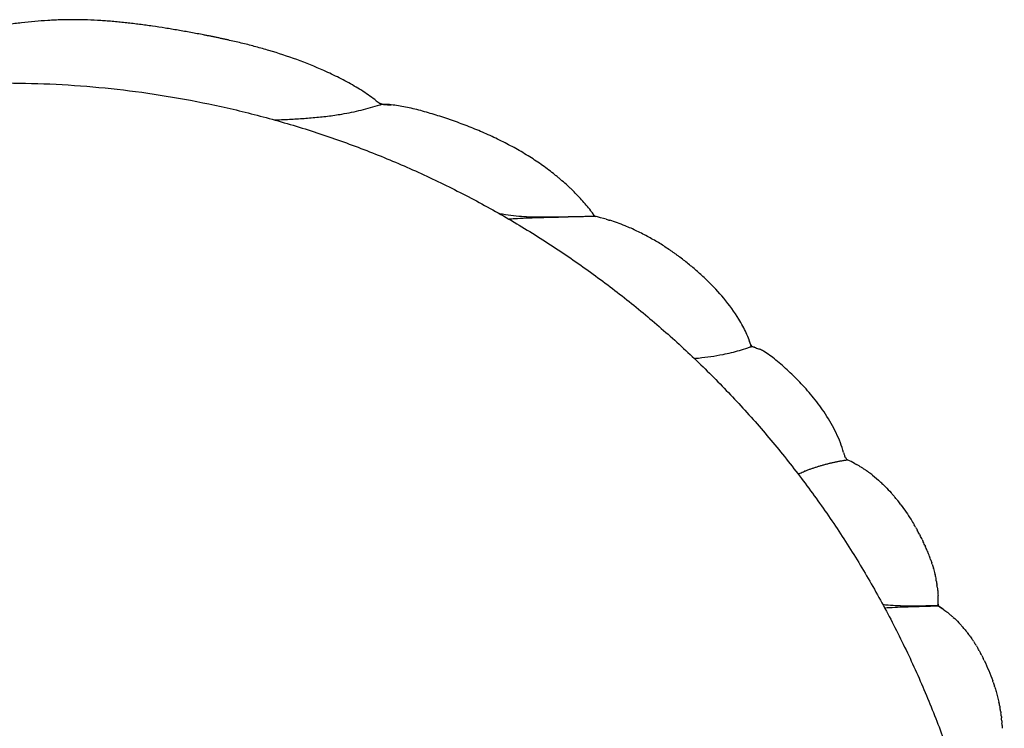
# Model space of a CAD drawing. Header units: millimetres. Extents: x 910 to 1129, y 0 to 285.
# Tile 10 of 15: x 1023 to 1122, y 143 to 214. Entities that reach past the tile are written whole.
import ezdxf

# ---------------------------------------------------------------- set-up
doc = ezdxf.new("R2010")
doc.units = ezdxf.units.MM
doc.header["$MEASUREMENT"] = 0
doc.layers.add('Crea2D$visibili$linee', color=7, linetype='Continuous', true_color=0x000000)

msp = doc.modelspace()

# ---------------------------------------------------------------- linework, layer by layer
at = {"layer": 'Crea2D$visibili$linee'}
for points, knots in [([(1058.646, 206.243), (1058.43, 206.407), (1058.207, 206.567), (1057.526, 207.033), (1057.048, 207.332), (1056.071, 207.9), (1055.569, 208.171), (1054.542, 208.691), (1054.021, 208.937), (1052.602, 209.572), (1051.696, 209.937), (1049.845, 210.613), (1048.908, 210.92), (1047.741, 211.266), (1047.523, 211.328), (1047.085, 211.452), (1046.865, 211.513), (1046.204, 211.691), (1045.763, 211.804), (1044.879, 212.022), (1044.435, 212.126), (1043.88, 212.251), (1043.768, 212.276), (1043.545, 212.326), (1043.434, 212.35), (1043.211, 212.398), (1043.1, 212.422), (1042.877, 212.469), (1042.765, 212.493), (1042.547, 212.538), (1042.439, 212.56), (1042.225, 212.604), (1042.118, 212.626), (1041.903, 212.669), (1041.796, 212.69), (1041.581, 212.732), (1041.474, 212.753), (1040.936, 212.857), (1040.506, 212.938), (1039.644, 213.094), (1039.214, 213.17), (1038.567, 213.281), (1038.352, 213.318), (1037.92, 213.389), (1037.704, 213.424), (1037.057, 213.527), (1036.627, 213.593), (1036.088, 213.671), (1035.98, 213.686), (1035.765, 213.717), (1035.657, 213.732), (1035.333, 213.776), (1035.117, 213.805), (1034.685, 213.861), (1034.469, 213.888), (1034.036, 213.939), (1033.82, 213.964), (1033.495, 214), (1033.387, 214.012), (1033.171, 214.034), (1033.063, 214.045), (1032.737, 214.078), (1032.521, 214.098), (1032.083, 214.137), (1031.863, 214.155), (1031.532, 214.181), (1031.421, 214.189), (1031.2, 214.204), (1031.09, 214.212), (1030.538, 214.247), (1030.097, 214.27), (1029.544, 214.289), (1029.434, 214.293), (1029.213, 214.299), (1029.103, 214.301), (1028.772, 214.308), (1028.552, 214.31), (1028.111, 214.311), (1027.891, 214.31), (1027.561, 214.305), (1027.451, 214.303), (1027.232, 214.298), (1027.122, 214.295), (1026.787, 214.285), (1026.561, 214.276), (1026.11, 214.255), (1025.884, 214.243), (1025.21, 214.202), (1024.762, 214.168), (1023.868, 214.089), (1023.423, 214.044), (1022.756, 213.969), (1022.535, 213.943), (1022.093, 213.889), (1021.872, 213.86), (1021.221, 213.772), (1020.792, 213.709), (1019.945, 213.57), (1019.514, 213.493), (1018.69, 213.321), (1018.267, 213.22), (1017.489, 212.987), (1017.09, 212.842), (1016.773, 212.665)], [0.926057, 0.926057, 0.926057, 0.926057, 1.851804, 1.851804, 3.695982, 3.695982, 5.553769, 5.553769, 7.40711, 7.40711, 10.524652, 10.524652, 13.651479, 13.651479, 14.366795, 14.366795, 15.087105, 15.087105, 16.52307, 16.52307, 17.958384, 17.958384, 18.318427, 18.318427, 18.677961, 18.677961, 19.036524, 19.036524, 19.395424, 19.395424, 19.740357, 19.740357, 20.085461, 20.085461, 20.429564, 20.429564, 20.774435, 20.774435, 22.154929, 22.154929, 23.533009, 23.533009, 24.221671, 24.221671, 24.911913, 24.911913, 26.284072, 26.284072, 26.627183, 26.627183, 26.969496, 26.969496, 27.656803, 27.656803, 28.343312, 28.343312, 29.028917, 29.028917, 29.371944, 29.371944, 29.714701, 29.714701, 30.401236, 30.401236, 31.09853, 31.09853, 31.447833, 31.447833, 31.796094, 31.796094, 33.191748, 33.191748, 33.540405, 33.540405, 33.888562, 33.888562, 34.586282, 34.586282, 35.283406, 35.283406, 35.631438, 35.631438, 35.979358, 35.979358, 36.697806, 36.697806, 37.416415, 37.416415, 38.85105, 38.85105, 40.284788, 40.284788, 41.000802, 41.000802, 41.715947, 41.715947, 43.112666, 43.112666, 44.489783, 44.489783, 45.862594, 45.862594, 47.22589, 47.22589, 47.22589, 47.22589]), ([(1048.533, 204.189), (1048.846, 204.201), (1049.649, 204.234), (1050.943, 204.303), (1052.414, 204.412), (1053.878, 204.564), (1055.147, 204.745), (1056.3, 204.96), (1057.267, 205.179), (1058.216, 205.426), (1058.881, 205.621), (1059.233, 205.729), (1059.273, 205.741)], [14.885823, 14.885823, 14.885823, 14.885823, 16.382868, 18.723278, 21.063687, 23.404097, 25.744507, 27.311278, 28.878049, 30.444821, 32.011592, 32.212041, 32.212041, 32.212041, 32.212041]), ([(1058.641, 206.237), (1058.658, 206.223), (1058.675, 206.209), (1058.81, 206.098), (1058.979, 205.96), (1059.251, 205.831), (1059.434, 205.776), (1059.552, 205.756), (1059.605, 205.749)], [231.510964, 231.510964, 231.510964, 231.510964, 231.580938, 231.580938, 232.065847, 232.256985, 232.448123, 232.612105, 232.612105, 232.612105, 232.612105]), ([(1080.541, 194.877), (1080.504, 194.926), (1080.468, 194.976), (1080.288, 195.214), (1080.139, 195.4), (1079.83, 195.771), (1079.671, 195.954), (1079.342, 196.318), (1079.173, 196.497), (1078.831, 196.848), (1078.659, 197.019), (1078.395, 197.273), (1078.306, 197.357), (1078.127, 197.524), (1078.037, 197.607), (1077.762, 197.854), (1077.576, 198.017), (1077.293, 198.258), (1077.198, 198.338), (1077.006, 198.496), (1076.909, 198.575), (1076.611, 198.813), (1076.407, 198.971), (1075.994, 199.283), (1075.785, 199.436), (1075.149, 199.888), (1074.717, 200.178), (1074.044, 200.603), (1073.811, 200.746), (1073.342, 201.025), (1073.105, 201.161), (1072.389, 201.562), (1071.905, 201.816), (1070.912, 202.311), (1070.404, 202.548), (1069.636, 202.889), (1069.38, 203), (1068.864, 203.217), (1068.606, 203.322), (1068.087, 203.529), (1067.827, 203.63), (1067.305, 203.828), (1067.044, 203.924), (1066.651, 204.066), (1066.52, 204.112), (1066.258, 204.204), (1066.126, 204.249), (1065.732, 204.383), (1065.47, 204.47), (1064.948, 204.637), (1064.69, 204.718), (1064.174, 204.873), (1063.916, 204.949), (1063.4, 205.093), (1063.141, 205.162), (1062.624, 205.293), (1062.366, 205.355), (1061.864, 205.467), (1061.621, 205.517), (1061.137, 205.606), (1060.898, 205.644), (1060.186, 205.737), (1059.706, 205.77), (1059.273, 205.741)], [0.613766, 0.613766, 0.613766, 0.613766, 0.831546, 0.831546, 1.6611, 1.6611, 2.489645, 2.489645, 3.315143, 3.315143, 4.119703, 4.119703, 4.51983, 4.51983, 4.921051, 4.921051, 5.724314, 5.724314, 6.123681, 6.123681, 6.525105, 6.525105, 7.349864, 7.349864, 8.176155, 8.176155, 9.827978, 9.827978, 10.689952, 10.689952, 11.548785, 11.548785, 13.275027, 13.275027, 15.045936, 15.045936, 15.93016, 15.93016, 16.814866, 16.814866, 17.700221, 17.700221, 18.585727, 18.585727, 19.02753, 19.02753, 19.470941, 19.470941, 20.353599, 20.353599, 21.21923, 21.21923, 22.080136, 22.080136, 22.94249, 22.94249, 23.804558, 23.804558, 24.617023, 24.617023, 25.425122, 25.425122, 27.029868, 27.029868, 27.029868, 27.029868]), ([(1059.632, 205.746), (1059.756, 205.733), (1059.877, 205.73), (1060.099, 205.725), (1060.2, 205.723), (1060.304, 205.716)], [232.6390803, 232.6390803, 232.6390803, 232.6390803, 233.0214538, 233.0214538, 233.3454992, 233.3454992, 233.3454992, 233.3454992]), ([(1080.541, 194.877), (1080.557, 194.852), (1080.572, 194.827), (1080.619, 194.745), (1080.674, 194.648), (1080.79, 194.507), (1080.897, 194.456), (1080.948, 194.437)], [256.243791, 256.243791, 256.243791, 256.243791, 256.3403564, 256.3403564, 256.5615833, 256.7226322, 256.883681, 256.883681, 256.883681, 256.883681]), ([(1079.22, 194.414), (1078.869, 194.405), (1078.167, 194.39), (1077.118, 194.372), (1076.076, 194.359), (1075.016, 194.362), (1073.963, 194.393), (1072.891, 194.467), (1071.985, 194.577), (1071.432, 194.675), (1071.24, 194.714)], [-61.780246, -61.780246, -61.780246, -61.780246, -60.213474, -58.646703, -57.079932, -55.513161, -53.946389, -52.379618, -50.812847, -49.981326, -49.981326, -49.981326, -49.981326]), ([(1078.168, 194.38), (1077.933, 194.374), (1077.301, 194.358), (1076.279, 194.334), (1075.093, 194.303), (1073.916, 194.263), (1072.949, 194.215), (1072.377, 194.178), (1072.192, 194.165)], [-128.859838, -128.859838, -128.859838, -128.859838, -127.884639, -126.234934, -124.585228, -122.935523, -121.285818, -120.489337, -120.489337, -120.489337, -120.489337]), ([(1080.835, 194.456), (1080.504, 194.446), (1079.965, 194.43), (1079.428, 194.415), (1079.22, 194.409)], [-132.554484, -132.554484, -132.554484, -132.554484, -131.18405, -130.318326, -130.318326, -130.318326, -130.318326]), ([(1096.621, 181.297), (1096.499, 181.751), (1096.329, 182.215), (1095.907, 183.146), (1095.657, 183.611), (1094.939, 184.788), (1094.418, 185.504), (1093.334, 186.806), (1092.777, 187.4), (1091.9, 188.25), (1091.607, 188.522), (1091.158, 188.921), (1091.007, 189.053), (1090.703, 189.313), (1090.549, 189.441), (1090.238, 189.697), (1090.08, 189.824), (1089.76, 190.075), (1089.599, 190.198), (1089.356, 190.381), (1089.275, 190.441), (1089.113, 190.56), (1089.031, 190.619), (1088.867, 190.737), (1088.785, 190.796), (1088.619, 190.912), (1088.535, 190.97), (1088.276, 191.147), (1088.1, 191.264), (1087.746, 191.495), (1087.567, 191.608), (1087.029, 191.939), (1086.667, 192.149), (1085.903, 192.569), (1085.502, 192.775), (1084.696, 193.16), (1084.294, 193.338), (1083.375, 193.713), (1082.863, 193.898), (1082.351, 194.058)], [0, 0, 0, 0, 1.843291, 1.843291, 3.641589, 3.641589, 6.474001, 6.474001, 9.062735, 9.062735, 10.319276, 10.319276, 10.947607, 10.947607, 11.575892, 11.575892, 12.212594, 12.212594, 12.850901, 12.850901, 13.167995, 13.167995, 13.485154, 13.485154, 13.804105, 13.804105, 14.124903, 14.124903, 14.794109, 14.794109, 15.464988, 15.464988, 16.805721, 16.805721, 18.270342, 18.270342, 19.724781, 19.724781, 21.580832, 21.580832, 21.580832, 21.580832]), ([(1096.4, 181.984), (1096.42, 181.913), (1096.437, 181.842), (1096.474, 181.712), (1096.502, 181.621), (1096.563, 181.49), (1096.644, 181.394), (1096.711, 181.347), (1096.803, 181.292), (1096.863, 181.267), (1096.921, 181.245)], [276.762225, 276.762225, 276.762225, 276.762225, 277.014792, 277.014792, 277.219563, 277.336889, 277.454216, 277.571543, 277.571543, 277.777765, 277.777765, 277.777765, 277.777765]), ([(1090.875, 180.111), (1091.023, 180.124), (1091.587, 180.179), (1092.562, 180.298), (1093.638, 180.48), (1094.62, 180.699), (1095.451, 180.922), (1096.114, 181.127), (1096.504, 181.257), (1096.621, 181.297)], [20.234312, 20.234312, 20.234312, 20.234312, 21.063687, 23.404097, 25.744507, 27.311278, 28.878049, 30.444821, 31.113073, 31.113073, 31.113073, 31.113073]), ([(1096.945, 181.236), (1097.078, 181.185), (1097.211, 181.141), (1097.383, 181.075), (1097.422, 181.059), (1097.462, 181.042)], [277.8061964, 277.8061964, 277.8061964, 277.8061964, 278.2755034, 278.2755034, 278.4137453, 278.4137453, 278.4137453, 278.4137453]), ([(1105.949, 170.621), (1105.77, 171.27), (1105.515, 171.928), (1104.887, 173.235), (1104.519, 173.875), (1103.746, 175.054), (1103.344, 175.602), (1102.522, 176.622), (1102.107, 177.095), (1101.263, 177.99), (1100.833, 178.416), (1100.191, 179.015), (1099.981, 179.206), (1099.555, 179.581), (1099.339, 179.765), (1098.916, 180.11), (1098.71, 180.27), (1098.287, 180.575), (1098.074, 180.715), (1097.723, 180.916), (1097.592, 180.984), (1097.462, 181.043)], [0.346673, 0.346673, 0.346673, 0.346673, 2.77359, 2.77359, 5.130041, 5.130041, 7.259448, 7.259448, 9.252942, 9.252942, 11.13638, 11.13638, 12.039418, 12.039418, 12.945927, 12.945927, 13.792705, 13.792705, 14.64916, 14.64916, 15.173893, 15.173893, 15.173893, 15.173893]), ([(1105.951, 170.621), (1105.962, 170.576), (1105.971, 170.531), (1105.993, 170.439), (1106.006, 170.391), (1106.022, 170.343)], [291.733645, 291.733645, 291.733645, 291.733645, 291.8854067, 291.8854067, 292.0421402, 292.0421402, 292.0421402, 292.0421402]), ([(1106.022, 170.343), (1106.039, 170.291), (1106.077, 170.194), (1106.155, 170.056), (1106.253, 169.937), (1106.33, 169.883), (1106.374, 169.857), (1106.38, 169.854), (1106.386, 169.851)], [292.0421402, 292.0421402, 292.0421402, 292.0421402, 292.2120948, 292.3547137, 292.4973327, 292.6399516, 292.6399516, 292.6623608, 292.6623608, 292.6623608, 292.6623608]), ([(1101.346, 168.45), (1101.484, 168.506), (1101.705, 168.595), (1101.928, 168.681), (1102.012, 168.713)], [42.053354, 42.053354, 42.053354, 42.053354, 42.978991, 43.54009, 43.54009, 43.54009, 43.54009]), ([(1108.423, 168.656), (1108.322, 168.729), (1108.221, 168.799), (1108.12, 168.868), (1108.12, 168.868), (1108.12, 168.868)], [17.3682885, 17.3682885, 17.3682885, 17.3682885, 17.8016307, 17.8016307, 17.8016429, 17.8016429, 17.8016429, 17.8016429]), ([(1110.972, 166.288), (1110.899, 166.373), (1110.826, 166.457), (1110.751, 166.54), (1110.751, 166.54), (1110.751, 166.54)], [13.5158903, 13.5158903, 13.5158903, 13.5158903, 13.8718983, 13.8718983, 13.8719015, 13.8719015, 13.8719015, 13.8719015]), ([(1111.357, 165.824), (1111.27, 165.932), (1111.183, 166.038), (1111.095, 166.144), (1111.095, 166.144), (1111.095, 166.144)], [12.8786129, 12.8786129, 12.8786129, 12.8786129, 13.3156643, 13.3156643, 13.3156728, 13.3156728, 13.3156728, 13.3156728]), ([(1111.727, 165.344), (1112.089, 164.858), (1112.431, 164.351), (1112.86, 163.661), (1112.966, 163.487), (1113.069, 163.312)], [299.770898, 299.770898, 299.770898, 299.770898, 301.482325, 301.482325, 302.052801, 302.052801, 302.052801, 302.052801]), ([(1113.593, 162.379), (1113.593, 162.379), (1113.593, 162.379), (1113.521, 162.514), (1113.448, 162.649), (1113.373, 162.784)], [8.5717345, 8.5717345, 8.5717345, 8.5717345, 8.5717406, 8.5717406, 9.0542538, 9.0542538, 9.0542538, 9.0542538]), ([(1114.145, 161.262), (1114.145, 161.262), (1114.145, 161.262), (1114.077, 161.411), (1114.007, 161.559), (1113.935, 161.706)], [7.2609172, 7.2609172, 7.2609172, 7.2609172, 7.2609252, 7.2609252, 7.7792451, 7.7792451, 7.7792451, 7.7792451]), ([(1114.612, 160.129), (1114.612, 160.129), (1114.612, 160.129), (1114.553, 160.288), (1114.491, 160.447), (1114.427, 160.605)], [5.9534574, 5.9534574, 5.9534574, 5.9534574, 5.9534669, 5.9534669, 6.501664, 6.501664, 6.501664, 6.501664]), ([(1115.47, 155.144), (1115.407, 155.142), (1114.995, 155.133), (1114.242, 155.117), (1113.227, 155.101), (1112.205, 155.103), (1111.196, 155.133), (1110.429, 155.187), (1110.002, 155.233), (1109.918, 155.243)], [-60.496349, -60.496349, -60.496349, -60.496349, -60.213474, -58.646703, -57.079932, -55.513161, -53.946389, -52.379618, -51.99223, -51.99223, -51.99223, -51.99223]), ([(1110.086, 154.931), (1110.171, 154.937), (1110.6, 154.966), (1111.386, 155.007), (1112.464, 155.047), (1113.585, 155.079), (1114.584, 155.106), (1115.221, 155.125), (1115.475, 155.133)], [53.560408, 53.560408, 53.560408, 53.560408, 53.946389, 55.513161, 57.079932, 58.646703, 60.213474, 61.246571, 61.246571, 61.246571, 61.246571]), ([(1115.488, 155.129), (1115.488, 155.133), (1115.485, 155.138), (1115.481, 155.148), (1115.477, 155.158), (1115.472, 155.16)], [0.02778317, 0.02778317, 0.02778317, 0.02778317, 0.04389288, 0.04389288, 0.06738115, 0.06738115, 0.06738115, 0.06738115]), ([(1115.475, 155.133), (1115.478, 155.129), (1115.48, 155.126), (1115.483, 155.124), (1115.483, 155.124), (1115.483, 155.124)], [0, 0, 0, 0, 0.01338474, 0.01338474, 0.01363973, 0.01363973, 0.01363973, 0.01363973]), ([(1115.487, 155.287), (1115.489, 155.265), (1115.493, 155.22), (1115.511, 155.148), (1115.577, 155.044), (1115.646, 155.008), (1115.756, 154.945), (1115.82, 154.915), (1115.885, 154.875)], [310.4673173, 310.4673173, 310.4673173, 310.4673173, 310.5386267, 310.6099362, 310.6812457, 310.871219, 310.871219, 311.1324101, 311.1324101, 311.1324101, 311.1324101]), ([(1116.076, 154.739), (1116.139, 154.69), (1116.202, 154.64), (1116.323, 154.552), (1116.379, 154.509), (1116.435, 154.465)], [311.393846, 311.393846, 311.393846, 311.393846, 311.6550675, 311.6550675, 311.888166, 311.888166, 311.888166, 311.888166]), ([(1120.135, 149.623), (1120.295, 149.285), (1120.446, 148.942), (1120.732, 148.251), (1120.867, 147.902), (1120.993, 147.55)], [317.925855, 317.925855, 317.925855, 317.925855, 318.970987, 318.970987, 320.016121, 320.016121, 320.016121, 320.016121]), ([(1121.205, 146.927), (1121.252, 146.781), (1121.298, 146.634), (1121.446, 146.131), (1121.539, 145.773), (1121.619, 145.415)], [320.630724, 320.630724, 320.630724, 320.630724, 321.06125, 321.06125, 322.106377, 322.106377, 322.106377, 322.106377])]:
    msp.add_open_spline(points, degree=3, knots=knots, dxfattribs=at)
msp.add_rational_spline([(923.148, 84.745), (943.184, -3.036), (1032.656, 7.045), (1122.129, 17.126), (1122.129, 107.165), (1122.129, 152.249), (1088.512, 182.291), (1054.895, 212.333), (1010.094, 207.285), (965.294, 202.237), (939.205, 165.468), (913.116, 128.699), (923.148, 84.745)], [1, 0.745642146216, 1, 0.745642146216, 1, 0.912783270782, 1, 0.912783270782, 1, 0.912783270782, 1, 0.912783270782, 1], degree=2, knots=[54.675215, 54.675215, 54.675215, 78.367811, 78.367811, 102.060406, 102.060406, 115.729209, 115.729209, 129.398013, 129.398013, 143.066817, 143.066817, 156.735621, 156.735621, 156.735621], dxfattribs=at)
for points in [[(1059.273, 205.741), (1059.176, 205.824), (1059.076, 205.906), (1058.975, 205.987)], [(1080.838, 194.457), (1080.758, 194.574), (1080.677, 194.69), (1080.592, 194.807)], [(1082.001, 194.164), (1081.61, 194.277), (1081.223, 194.375), (1080.838, 194.457)], [(1082.001, 194.163), (1082.117, 194.13), (1082.234, 194.095), (1082.351, 194.058)], [(1096.945, 181.232), (1096.835, 181.262), (1096.727, 181.283), (1096.621, 181.297)], [(1106.386, 169.851), (1106.333, 169.843), (1106.225, 169.829), (1106.064, 169.805), (1105.903, 169.78), (1105.743, 169.754), (1105.583, 169.726), (1105.423, 169.697), (1105.264, 169.666), (1105.105, 169.634), (1104.947, 169.6), (1104.789, 169.565), (1104.632, 169.529), (1104.475, 169.491), (1104.318, 169.451), (1104.162, 169.411), (1104.006, 169.369), (1103.851, 169.325), (1103.696, 169.281), (1103.541, 169.235), (1103.386, 169.188), (1103.232, 169.14), (1103.079, 169.09), (1102.926, 169.039), (1102.773, 168.988), (1102.62, 168.935), (1102.467, 168.881), (1102.315, 168.826), (1102.163, 168.77), (1102.062, 168.732), (1102.012, 168.713)], [(1107.056, 169.518), (1106.833, 169.639), (1106.609, 169.75), (1106.386, 169.851)], [(1107.056, 169.517), (1107.122, 169.482), (1107.187, 169.446), (1107.253, 169.409)], [(1107.514, 169.257), (1107.427, 169.309), (1107.34, 169.36), (1107.253, 169.409)], [(1107.514, 169.257), (1107.572, 169.222), (1107.629, 169.187), (1107.687, 169.151)], [(1107.97, 168.969), (1107.876, 169.031), (1107.781, 169.092), (1107.687, 169.151)], [(1107.97, 168.969), (1108.02, 168.936), (1108.07, 168.902), (1108.12, 168.868)], [(1108.422, 168.656), (1108.453, 168.633), (1108.484, 168.611), (1108.515, 168.588)], [(1108.87, 168.317), (1108.752, 168.41), (1108.634, 168.5), (1108.515, 168.588)], [(1108.869, 168.317), (1109.142, 168.102), (1109.411, 167.873), (1109.674, 167.631)], [(1109.741, 167.57), (1109.719, 167.59), (1109.697, 167.611), (1109.674, 167.632)], [(1109.741, 167.569), (1109.842, 167.476), (1109.942, 167.381), (1110.041, 167.283)], [(1110.163, 167.162), (1110.123, 167.203), (1110.082, 167.243), (1110.041, 167.284)], [(1110.163, 167.162), (1110.363, 166.961), (1110.56, 166.754), (1110.751, 166.54)], [(1110.972, 166.288), (1111.013, 166.24), (1111.054, 166.192), (1111.094, 166.144)], [(1111.357, 165.824), (1111.384, 165.79), (1111.411, 165.756), (1111.438, 165.721)], [(1111.727, 165.344), (1111.632, 165.471), (1111.536, 165.597), (1111.438, 165.721)], [(1113.203, 163.084), (1113.159, 163.16), (1113.114, 163.236), (1113.069, 163.312)], [(1113.202, 163.084), (1113.26, 162.984), (1113.317, 162.884), (1113.373, 162.784)], [(1113.593, 162.379), (1113.616, 162.335), (1113.639, 162.292), (1113.662, 162.248)], [(1113.878, 161.823), (1113.808, 161.965), (1113.736, 162.107), (1113.662, 162.248)], [(1113.878, 161.823), (1113.897, 161.784), (1113.916, 161.745), (1113.935, 161.706)], [(1114.144, 161.262), (1114.16, 161.227), (1114.176, 161.193), (1114.191, 161.158)], [(1114.39, 160.697), (1114.326, 160.851), (1114.26, 161.005), (1114.191, 161.158)], [(1114.389, 160.697), (1114.402, 160.666), (1114.414, 160.636), (1114.427, 160.605)], [(1114.612, 160.129), (1114.622, 160.102), (1114.632, 160.075), (1114.642, 160.049)], [(1114.724, 159.819), (1114.697, 159.896), (1114.67, 159.972), (1114.642, 160.049)], [(1114.724, 159.819), (1114.762, 159.71), (1114.799, 159.6), (1114.835, 159.49)], [(1114.882, 159.341), (1114.866, 159.391), (1114.851, 159.44), (1114.835, 159.49)], [(1114.882, 159.341), (1114.925, 159.204), (1114.966, 159.067), (1115.004, 158.93)], [(1115.015, 158.894), (1115.011, 158.906), (1115.008, 158.918), (1115.004, 158.93)], [(1115.014, 158.894), (1115.063, 158.72), (1115.108, 158.546), (1115.15, 158.372)], [(1115.172, 158.28), (1115.165, 158.311), (1115.158, 158.341), (1115.15, 158.372)], [(1115.172, 158.28), (1115.208, 158.125), (1115.241, 157.971), (1115.271, 157.817)], [(1115.299, 157.671), (1115.29, 157.72), (1115.281, 157.768), (1115.272, 157.817)], [(1115.299, 157.671), (1115.324, 157.536), (1115.347, 157.401), (1115.367, 157.267)], [(1115.403, 157.011), (1115.392, 157.096), (1115.38, 157.181), (1115.368, 157.267)], [(1115.403, 157.011), (1115.416, 156.915), (1115.427, 156.819), (1115.437, 156.724)], [(1115.44, 156.688), (1115.439, 156.7), (1115.438, 156.712), (1115.437, 156.724)], [(1115.441, 156.688), (1115.457, 156.521), (1115.47, 156.355), (1115.478, 156.191)], [(1115.47, 155.144), (1115.494, 155.482), (1115.496, 155.831), (1115.478, 156.191)], [(1116.074, 154.737), (1115.879, 154.877), (1115.682, 155.008), (1115.485, 155.127)], [(1116.644, 154.295), (1116.575, 154.353), (1116.505, 154.41), (1116.435, 154.465)], [(1116.644, 154.296), (1116.732, 154.222), (1116.82, 154.146), (1116.907, 154.068)], [(1117.016, 153.971), (1116.98, 154.004), (1116.944, 154.036), (1116.908, 154.069)], [(1117.016, 153.97), (1117.204, 153.799), (1117.39, 153.617), (1117.572, 153.427)], [(1117.737, 153.252), (1117.683, 153.311), (1117.628, 153.37), (1117.573, 153.427)], [(1117.737, 153.252), (1117.814, 153.168), (1117.89, 153.083), (1117.966, 152.996)], [(1118.084, 152.859), (1118.045, 152.905), (1118.005, 152.951), (1117.966, 152.997)], [(1118.084, 152.859), (1118.172, 152.754), (1118.26, 152.647), (1118.346, 152.539)], [(1118.419, 152.446), (1118.395, 152.477), (1118.37, 152.508), (1118.346, 152.539)], [(1118.419, 152.445), (1118.518, 152.318), (1118.616, 152.187), (1118.712, 152.054)], [(1118.742, 152.013), (1118.732, 152.027), (1118.722, 152.041), (1118.712, 152.054)], [(1118.742, 152.013), (1118.792, 151.943), (1118.841, 151.873), (1118.89, 151.802)], [(1119.051, 151.563), (1118.998, 151.643), (1118.944, 151.723), (1118.89, 151.802)], [(1119.051, 151.563), (1119.101, 151.487), (1119.15, 151.411), (1119.199, 151.334)], [(1119.345, 151.097), (1119.297, 151.177), (1119.248, 151.255), (1119.199, 151.334)], [(1119.345, 151.097), (1119.394, 151.017), (1119.442, 150.936), (1119.489, 150.854)], [(1119.624, 150.617), (1119.58, 150.697), (1119.535, 150.776), (1119.489, 150.854)], [(1119.624, 150.617), (1119.671, 150.532), (1119.718, 150.446), (1119.764, 150.36)], [(1119.887, 150.125), (1119.846, 150.204), (1119.805, 150.282), (1119.764, 150.36)], [(1119.887, 150.125), (1119.934, 150.034), (1119.98, 149.942), (1120.025, 149.85)], [(1120.135, 149.623), (1120.099, 149.699), (1120.062, 149.774), (1120.025, 149.85)], [(1121.043, 147.41), (1121.027, 147.456), (1121.01, 147.503), (1120.993, 147.55)], [(1121.043, 147.41), (1121.088, 147.28), (1121.132, 147.15), (1121.175, 147.02)], [(1121.205, 146.927), (1121.195, 146.958), (1121.185, 146.989), (1121.175, 147.02)], [(1121.708, 144.986), (1121.681, 145.129), (1121.651, 145.271), (1121.619, 145.415)], [(1121.708, 144.986), (1121.715, 144.95), (1121.722, 144.914), (1121.728, 144.878)], [(1121.792, 144.505), (1121.773, 144.629), (1121.751, 144.753), (1121.728, 144.878)], [(1121.792, 144.505), (1121.801, 144.451), (1121.809, 144.397), (1121.817, 144.343)], [(1121.859, 144.027), (1121.846, 144.132), (1121.832, 144.237), (1121.817, 144.343)], [(1121.859, 144.027), (1121.868, 143.955), (1121.876, 143.883), (1121.883, 143.811)], [(1121.909, 143.536), (1121.902, 143.627), (1121.893, 143.719), (1121.883, 143.811)], [(1121.909, 143.536), (1121.916, 143.452), (1121.923, 143.368), (1121.928, 143.285)], [(1121.941, 143.05), (1121.937, 143.128), (1121.933, 143.207), (1121.928, 143.285)], [(1121.941, 143.05), (1121.945, 142.955), (1121.949, 142.86), (1121.951, 142.766)]]:
    msp.add_open_spline(points, degree=3, dxfattribs=at)

doc.saveas('drawing.dxf')
